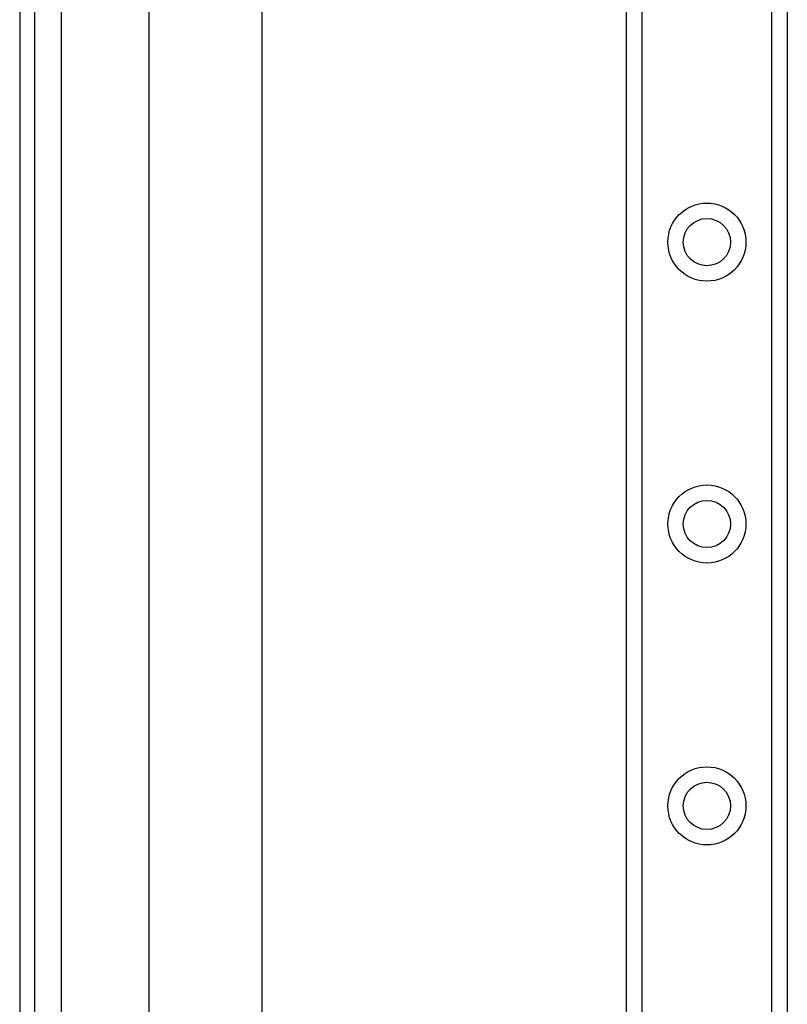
# Model space of a CAD drawing. Header units: inches. Extents: x 3.3 to 95.3, y 5.9 to 50.1.
# Tile 16 of 55: x 3.3 to 6, y 29.1 to 32.5. Entities that reach past the tile are written whole.
import ezdxf

# ---------------------------------------------------------------- set-up
doc = ezdxf.new("R2010")
doc.units = ezdxf.units.IN
doc.header["$MEASUREMENT"] = 0
doc.layers.add('Visible Edges(ANSI)', color=7, linetype='Continuous', lineweight=25)
doc.layers.add('Visible Tangent Edges(ANSI)', color=7, linetype='Continuous', lineweight=25)

msp = doc.modelspace()

# ---------------------------------------------------------------- linework, layer by layer
at = {"layer": 'Visible Edges(ANSI)'}
for p, q in [((3.3481, 36.0257), (3.3481, 20.5147)), ((3.4011, 20.5147), (3.4011, 36.0257)), ((3.8001, 28.6536), (3.8001, 35.3533)), ((4.1938, 35.3533), (4.1938, 28.6545)), ((5.4681, 21.5457), (5.4681, 34.9946)), ((6.0301, 34.9946), (6.0301, 21.5457))]:
    msp.add_line(p, q, dxfattribs=at)
for centre in [(5.7491, 31.715), (5.7491, 30.7308), (5.7491, 29.7465)]:
    msp.add_circle(centre, 0.0825, dxfattribs=at)
at = {"layer": 'Visible Tangent Edges(ANSI)'}
for p, q in [((3.4941, 20.5147), (3.4941, 36.0257)), ((5.5219, 34.9946), (5.5219, 21.5457)), ((5.9762, 21.5457), (5.9762, 34.9946))]:
    msp.add_line(p, q, dxfattribs=at)
for centre in [(5.7491, 31.715), (5.7491, 30.7308), (5.7491, 29.7465)]:
    msp.add_circle(centre, 0.1363, dxfattribs=at)

doc.saveas('drawing.dxf')
